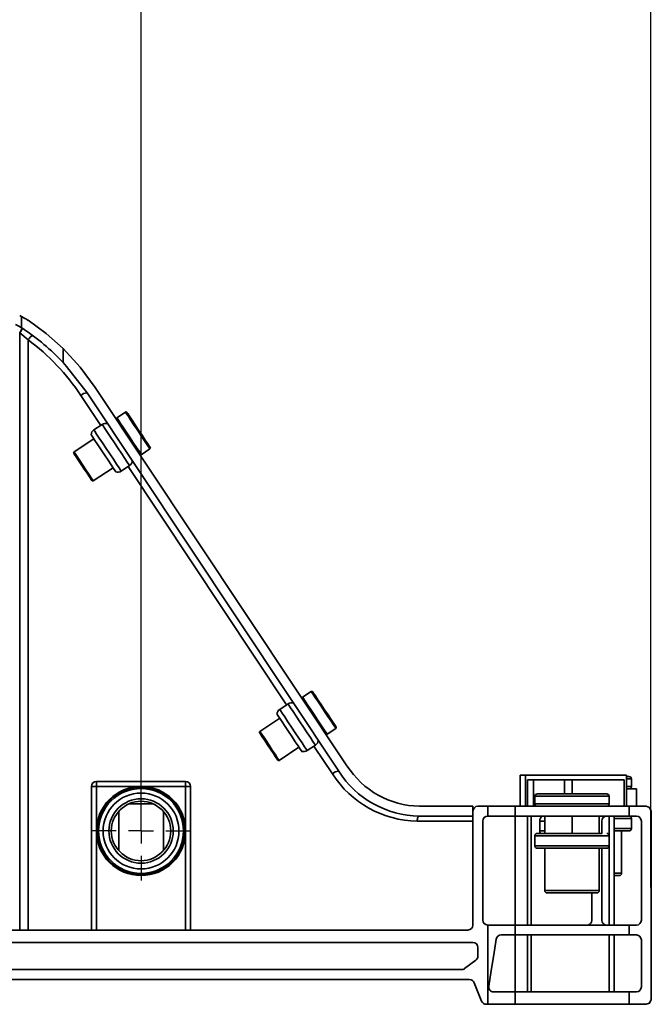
# Model space of a CAD drawing. Header units: millimetres. Extents: x 16386 to 23226, y -7201 to -2390.
# Tile 24 of 94: x 19817 to 19945, y -4142 to -3943. Entities that reach past the tile are written whole.
import ezdxf

# ---------------------------------------------------------------- set-up
doc = ezdxf.new("R2010")
doc.units = ezdxf.units.MM
doc.header["$PDMODE"] = 3
doc.header["$PDSIZE"] = 8
doc.linetypes.add('CENTERX2', pattern=[20.32, 12.7, -2.54, 2.54, -2.54])
doc.layers.get('Defpoints').update_dxf_attribs({"linetype": 'CONTINUOUS'})
doc.layers.add('7标注层', color=4, linetype='CONTINUOUS')
doc.layers.add('中心线层', color=1, linetype='CENTERX2')
doc.layers.add('轮廓实线层', color=7, linetype='CONTINUOUS', lineweight=35)
doc.styles.add('TH_GBDIM', font='romans.shx', dxfattribs={"width": 0.8, "bigfont": 'gbcbig.shx'})
doc.dimstyles.new('TH_GBDIM', dxfattribs={"dimtxt": 35, "dimasz": 15, "dimexe": 2, "dimexo": 0, "dimgap": 3, "dimtad": 1, "dimdec": 1, "dimzin": 0, "dimdsep": 46, "dimtxsty": 'TH_GBDIM', "dimcen": 2.5, "dimclrd": 130, "dimclre": 130, "dimclrt": 3, "dimadec": 1, "dimazin": 0, "dimtfac": 0.714286, "dimtdec": 1, "dimtmove": 0, "dimatfit": 3, "dimfxl": 1, "dimtzin": 0, "dimlwd": -1, "dimlwe": -1, "dimarcsym": 0})

# ---------------------------------------------------------------- blocks, each defined once
blk = doc.blocks.new('*D393')
at = {"layer": '7标注层', "color": 130, "ltscale": 5, "transparency": 16777216}
for p, q in [((19417.6, -4106.97), (19417.6, -3864.12)), ((19841.6, -4106.97), (19841.6, -3864.12)), ((19432.6, -3866.12), (19826.6, -3866.12))]:
    blk.add_line(p, q, dxfattribs=at)
for points in [[(19432.6, -3863.62), (19432.6, -3868.62), (19417.6, -3866.12)], [(19826.6, -3863.62), (19826.6, -3868.62), (19841.6, -3866.12)]]:
    blk.add_solid(points, dxfattribs=at)
at = {"layer": 'Defpoints', "color": 0, "ltscale": 5, "transparency": 16777216}
for p in [(19841.6, -3866.12), (19417.6, -4106.97), (19841.6, -4106.97)]:
    blk.add_point(p, dxfattribs=at)
at = {"layer": '7标注层', "color": 3, "ltscale": 5, "transparency": 16777216, "insert": (19629.6, -3845.62), "char_height": 35, "attachment_point": 5, "style": 'TH_GBDIM'}
blk.add_mtext('424.0±1', dxfattribs=at)
blk = doc.blocks.new('*D394')
at = {"layer": '7标注层', "color": 130, "ltscale": 5, "transparency": 16777216}
for p, q in [((19314.51, -4124.09), (19314.51, -3783.77)), ((19944.51, -4118.35), (19944.51, -3783.77)), ((19929.51, -3785.77), (19329.51, -3785.77))]:
    blk.add_line(p, q, dxfattribs=at)
for points in [[(19329.51, -3783.27), (19329.51, -3788.27), (19314.51, -3785.77)], [(19929.51, -3783.27), (19929.51, -3788.27), (19944.51, -3785.77)]]:
    blk.add_solid(points, dxfattribs=at)
at = {"layer": 'Defpoints', "color": 0, "ltscale": 5, "transparency": 16777216}
for p in [(19314.51, -3785.77), (19944.51, -4118.35), (19314.51, -4124.09)]:
    blk.add_point(p, dxfattribs=at)
at = {"layer": '7标注层', "color": 3, "ltscale": 5, "transparency": 16777216, "insert": (19629.51, -3754.18), "char_height": 35, "attachment_point": 5, "style": 'TH_GBDIM'}
blk.add_mtext('630.0{\\H0.7x;\\S+2^ -0.5;}', dxfattribs=at)
blk = doc.blocks.new('SW_CENTERMARKSYMBOL_59')
at = {"layer": '中心线层', "color": 0}
for p, q in [((0, 5), (0, 10)), ((0, 0), (0, 2.5)), ((-5, 0), (-10, 0)), ((0, 0), (-2.5, 0)), ((0, 0), (0, -2.5)), ((0, 0), (2.5, 0)), ((5, 0), (10, 0)), ((0, -5), (0, -10))]:
    blk.add_line(p, q, dxfattribs=at)

msp = doc.modelspace()

# ---------------------------------------------------------------- linework, layer by layer
at = {"layer": '轮廓实线层'}
for p, q in [((19817.44, -4003.08), (19817.1, -4002.91)), ((19817.44, -4005.37), (19817.44, -4003.08)), ((19817.71, -4005.54), (19817.44, -4005.37)), ((19817.15, -4006.38), (19817.1, -4006.34)), ((19817.1, -4126.97), (19817.1, -4006.34)), ((19818.79, -4007.8), (19817.15, -4006.38)), ((19818.79, -4126.97), (19818.79, -4007.8)), ((19825.89, -4009.55), (19825.89, -4012.4)), ((19883.17, -4093.8), (19832.37, -4017.39)), ((19833.45, -4025.07), (19829.45, -4019.05)), ((19830.71, -4018.5), (19881.5, -4094.9)), ((19838.45, -4022.37), (19836.7, -4023.54)), ((19836.77, -4023.64), (19836.7, -4023.54)), ((19833.74, -4024.87), (19832.08, -4025.98)), ((19832.07, -4027.78), (19828.08, -4030.44)), ((19841.65, -4030.99), (19843.4, -4029.83)), ((19831.95, -4036.27), (19835.95, -4033.61)), ((19837.61, -4034.31), (19839.28, -4033.2)), ((19870.97, -4081.51), (19838.99, -4033.39)), ((19875.97, -4078.82), (19874.22, -4079.98)), ((19871.27, -4081.31), (19869.6, -4082.42)), ((19869.6, -4084.22), (19865.6, -4086.88)), ((19879.18, -4087.43), (19880.93, -4086.27)), ((19869.48, -4092.71), (19873.47, -4090.05)), ((19875.14, -4090.75), (19876.8, -4089.64)), ((19880.25, -4095.46), (19876.51, -4089.84)), ((19832.6, -4097.97), (19832.6, -4096.97)), ((19832.6, -4096.97), (19850.6, -4096.97)), ((19850.6, -4097.97), (19850.6, -4096.97)), ((19918.1, -4101.97), (19918.1, -4095.67)), ((19918.1, -4095.67), (19919.21, -4095.67)), ((19919.21, -4095.67), (19919.21, -4101.97)), ((19939.6, -4095.67), (19919.21, -4095.67)), ((19919.6, -4101.97), (19919.6, -4096.67)), ((19919.6, -4096.67), (19920.8, -4096.67)), ((19920.8, -4096.67), (19920.8, -4101.97)), ((19920.8, -4096.67), (19927.1, -4096.67)), ((19927.1, -4096.67), (19928.6, -4096.67)), ((19927.1, -4099.47), (19927.1, -4096.67)), ((19928.6, -4096.67), (19939.1, -4096.67)), ((19928.6, -4099.47), (19928.6, -4096.67)), ((19939.1, -4101.97), (19939.1, -4096.67)), ((19939.6, -4101.97), (19939.6, -4095.67)), ((19939.6, -4095.97), (19940.1, -4095.97)), ((19940.6, -4096.47), (19939.6, -4096.47)), ((19940.6, -4097.97), (19940.6, -4096.47)), ((19831.6, -4126.97), (19831.6, -4097.97)), ((19832.6, -4097.97), (19831.6, -4097.97)), ((19832.6, -4097.97), (19832.6, -4106.97)), ((19841.6, -4097.97), (19832.6, -4097.97)), ((19850.6, -4097.97), (19841.6, -4097.97)), ((19850.6, -4106.97), (19850.6, -4097.97)), ((19851.6, -4097.97), (19850.6, -4097.97)), ((19851.6, -4097.97), (19851.6, -4126.97)), ((19921.6, -4099.47), (19934.67, -4099.47)), ((19934.67, -4099.47), (19935.6, -4099.47)), ((19939.6, -4097.97), (19940.6, -4097.97)), ((19939.6, -4098.47), (19941.6, -4098.47)), ((19941.6, -4101.97), (19941.6, -4098.47)), ((19844, -4101.47), (19839.21, -4101.47)), ((19921.1, -4099.97), (19921.1, -4101.47)), ((19935.1, -4099.97), (19921.1, -4099.97)), ((19921.1, -4101.47), (19935.1, -4101.47)), ((19936.1, -4099.97), (19935.1, -4099.97)), ((19935.1, -4101.47), (19936.1, -4101.47)), ((19936.1, -4101.47), (19936.1, -4099.97)), ((19837.1, -4103), (19837.1, -4110.94)), ((19846.1, -4103), (19846.1, -4110.94)), ((19908.6, -4101.97), (19897.78, -4101.97)), ((19908.6, -4103.97), (19908.6, -4101.97)), ((19908.6, -4101.97), (19908.6, -4101.97)), ((19908.6, -4101.97), (19908.6, -4102.47)), ((19908.6, -4102.97), (19908.6, -4102.47)), ((19908.6, -4102.47), (19908.6, -4102.47)), ((19908.6, -4125.97), (19908.6, -4102.97)), ((19909.6, -4101.97), (19911.58, -4101.97)), ((19911.58, -4101.97), (19911.58, -4103.97)), ((19917.12, -4101.97), (19911.58, -4101.97)), ((19917.12, -4103.97), (19917.12, -4101.97)), ((19917.12, -4101.97), (19940.15, -4101.97)), ((19940.15, -4101.97), (19940.15, -4103.97)), ((19943.6, -4101.97), (19940.15, -4101.97)), ((19944.6, -4140.97), (19944.6, -4102.97)), ((19908.6, -4104.97), (19897.36, -4104.97)), ((19897.78, -4103.97), (19908.6, -4103.97)), ((19908.6, -4103.97), (19908.6, -4104.97)), ((19908.6, -4104.97), (19908.6, -4126.07)), ((19908.6, -4104.97), (19908.6, -4104.97)), ((19908.6, -4105.47), (19908.6, -4105.47)), ((19910.6, -4124.97), (19910.6, -4104.97)), ((19911.58, -4103.97), (19911.6, -4103.97)), ((19911.6, -4103.97), (19917.12, -4103.97)), ((19917.1, -4103.97), (19917.1, -4125.97)), ((19917.12, -4103.97), (19940.15, -4103.97)), ((19919.6, -4125.97), (19919.6, -4103.97)), ((19920.35, -4103.97), (19920.35, -4125.97)), ((19922.1, -4104.97), (19922.1, -4106.97)), ((19922.1, -4104.97), (19923.1, -4104.97)), ((19923.1, -4103.97), (19923.1, -4107.47)), ((19928.6, -4103.97), (19928.6, -4107.47)), ((19934.1, -4103.97), (19934.1, -4107.47)), ((19934.6, -4104.97), (19934.6, -4107.47)), ((19936.1, -4107.97), (19936.1, -4103.97)), ((19937.1, -4125.97), (19937.1, -4103.97)), ((19940.6, -4104.47), (19937.1, -4104.47)), ((19940.15, -4103.97), (19941.6, -4103.97)), ((19940.6, -4106.47), (19940.6, -4104.47)), ((19942.6, -4104.97), (19942.6, -4124.97)), ((19832.6, -4106.97), (19832.6, -4126.97)), ((19850.6, -4126.97), (19850.6, -4106.97)), ((19922.1, -4106.97), (19923.1, -4106.97)), ((19940.6, -4106.47), (19937.1, -4106.47)), ((19937.1, -4106.97), (19940.09, -4106.97)), ((19938.6, -4115.47), (19938.6, -4106.97)), ((19921.1, -4107.97), (19921.1, -4109.97)), ((19935.1, -4107.97), (19921.1, -4107.97)), ((19934.67, -4107.47), (19921.62, -4107.47)), ((19936.1, -4107.97), (19935.1, -4107.97)), ((19936.1, -4109.97), (19936.1, -4107.97)), ((19936.1, -4109.97), (19921.1, -4109.97)), ((19935.58, -4110.47), (19921.62, -4110.47)), ((19923.1, -4110.47), (19923.1, -4118.97)), ((19934.1, -4118.97), (19934.1, -4110.47)), ((19934.6, -4110.47), (19934.6, -4124.97)), ((19936.1, -4125.97), (19936.1, -4109.97)), ((19938.6, -4115.47), (19937.1, -4115.47)), ((19938.1, -4115.97), (19937.1, -4115.97)), ((19934.1, -4118.97), (19923.1, -4118.97)), ((19933.58, -4119.47), (19923.61, -4119.47)), ((19932.6, -4124.97), (19932.6, -4119.47)), ((19629.6, -4126.97), (19907.6, -4126.97)), ((19908.6, -4125.97), (19908.6, -4125.97)), ((19911.58, -4125.97), (19911.58, -4141.97)), ((19911.6, -4125.97), (19911.58, -4125.97)), ((19917.12, -4125.97), (19911.6, -4125.97)), ((19917.12, -4127.97), (19917.12, -4125.97)), ((19940.15, -4125.97), (19917.12, -4125.97)), ((19940.15, -4125.97), (19940.15, -4127.97)), ((19941.6, -4125.97), (19940.15, -4125.97)), ((19914.29, -4127.97), (19917.12, -4127.97)), ((19917.1, -4127.97), (19917.1, -4139.47)), ((19917.12, -4127.97), (19940.15, -4127.97)), ((19919.6, -4139.47), (19919.6, -4127.97)), ((19920.35, -4127.97), (19920.35, -4139.47)), ((19936.1, -4139.47), (19936.1, -4127.97)), ((19937.1, -4139.47), (19937.1, -4127.97)), ((19940.15, -4127.97), (19941.6, -4127.97)), ((19942.6, -4128.97), (19942.6, -4138.47)), ((19629.6, -4129.47), (19908.6, -4129.47)), ((19909.6, -4130.47), (19909.6, -4132.23)), ((19909.2, -4133.04), (19906.87, -4134.77)), ((19906.27, -4134.97), (19629.6, -4134.97)), ((19907.93, -4136.97), (19717.02, -4136.97)), ((19910.35, -4141.34), (19908.86, -4137.6)), ((19917.12, -4139.47), (19912.78, -4139.47)), ((19917.12, -4141.97), (19917.12, -4139.47)), ((19940.15, -4139.47), (19917.12, -4139.47)), ((19940.15, -4139.47), (19940.15, -4141.97)), ((19941.6, -4139.47), (19940.15, -4139.47)), ((19911.58, -4141.97), (19911.28, -4141.97)), ((19911.58, -4141.97), (19917.12, -4141.97)), ((19917.12, -4141.97), (19940.15, -4141.97)), ((19940.15, -4141.97), (19943.6, -4141.97))]:
    msp.add_line(p, q, dxfattribs=at)
at = {"layer": '轮廓实线层', "flags": 128}
for points in [[(19818.79, -4003.86), (19822.48, -4006.52), (19825.89, -4009.55)], [(19816.23, -4004.71), (19816.93, -4005.07), (19817.44, -4005.37)], [(19817.1, -4006.34), (19817.21, -4006.18), (19817.31, -4006.02), (19817.4, -4005.87), (19817.49, -4005.74), (19817.55, -4005.64), (19817.6, -4005.56), (19817.63, -4005.51), (19817.64, -4005.5)], [(19818.79, -4007.8), (19818.92, -4007.61), (19819.06, -4007.43), (19819.21, -4007.27), (19819.36, -4007.14), (19819.5, -4007.04), (19819.63, -4006.98), (19819.73, -4006.97), (19819.81, -4006.99)], [(19832.37, -4017.39), (19829.34, -4013.3), (19825.89, -4009.55)], [(19825.89, -4012.4), (19826.57, -4013.15), (19830.71, -4018.5)], [(19841.65, -4030.99), (19841.65, -4030.99), (19841.52, -4030.78), (19841.19, -4030.3), (19840.71, -4029.56), (19840.09, -4028.65), (19839.41, -4027.61), (19838.71, -4026.56), (19838.04, -4025.55), (19837.46, -4024.69), (19837.03, -4024.03), (19836.77, -4023.64)], [(19841.51, -4026.98), (19840.8, -4025.92), (19840.11, -4024.88), (19839.49, -4023.94), (19838.98, -4023.17), (19838.62, -4022.64), (19838.46, -4022.39), (19838.45, -4022.37)], [(19838.72, -4022.43), (19838.73, -4022.44), (19838.9, -4022.69), (19839.26, -4023.24), (19839.78, -4024.02), (19840.42, -4024.98), (19841.12, -4026.04), (19841.82, -4027.08), (19842.45, -4028.03), (19842.96, -4028.8), (19843.31, -4029.32), (19843.45, -4029.54), (19843.46, -4029.55)], [(19833.74, -4024.87), (19833.76, -4024.89), (19833.93, -4025.16), (19834.3, -4025.71), (19834.83, -4026.51), (19835.49, -4027.5), (19836.22, -4028.6), (19836.98, -4029.74), (19837.7, -4030.82), (19838.33, -4031.77), (19838.82, -4032.51), (19839.15, -4033), (19839.28, -4033.2), (19839.28, -4033.2)], [(19831.52, -4026.95), (19831.59, -4027.05), (19831.85, -4027.45), (19832.29, -4028.11), (19832.87, -4028.98), (19833.54, -4029.98), (19834.25, -4031.05), (19834.94, -4032.09), (19835.55, -4033.01), (19836.04, -4033.75), (19836.37, -4034.24), (19836.5, -4034.44), (19836.5, -4034.44)], [(19832.08, -4025.98), (19832.09, -4026), (19832.27, -4026.27), (19832.64, -4026.82), (19833.17, -4027.62), (19833.83, -4028.61), (19834.56, -4029.71), (19835.31, -4030.84), (19836.03, -4031.92), (19836.66, -4032.87), (19837.16, -4033.62), (19837.48, -4034.11), (19837.61, -4034.3), (19837.61, -4034.31)], [(19843.4, -4029.83), (19843.36, -4029.76), (19843.13, -4029.41), (19842.72, -4028.8), (19842.16, -4027.96), (19841.51, -4026.98)], [(19828.02, -4030.72), (19828.03, -4030.72), (19828.17, -4030.94), (19828.49, -4031.42), (19828.96, -4032.13), (19829.53, -4032.98), (19830.13, -4033.89), (19830.7, -4034.75), (19831.18, -4035.47), (19831.51, -4035.97), (19831.67, -4036.2), (19831.68, -4036.21)], [(19828.08, -4030.44), (19828.1, -4030.47), (19828.3, -4030.77), (19828.69, -4031.36), (19829.22, -4032.15), (19829.83, -4033.08), (19830.47, -4034.04)], [(19830.47, -4034.04), (19831.06, -4034.92), (19831.53, -4035.63), (19831.84, -4036.1), (19831.95, -4036.27), (19831.95, -4036.27)], [(19880.93, -4086.27), (19880.92, -4086.26), (19880.77, -4086.04), (19880.44, -4085.54), (19879.95, -4084.8), (19879.33, -4083.87), (19878.64, -4082.83), (19877.94, -4081.78), (19877.27, -4080.78), (19876.71, -4079.93), (19876.28, -4079.28), (19876.03, -4078.91), (19875.97, -4078.82)], [(19876.25, -4078.87), (19876.26, -4078.89), (19876.43, -4079.14), (19876.79, -4079.69), (19877.31, -4080.48), (19877.95, -4081.44), (19878.65, -4082.49), (19879.35, -4083.54), (19879.98, -4084.49), (19880.49, -4085.25), (19880.83, -4085.77), (19880.98, -4085.99), (19880.98, -4085.99)], [(19871.27, -4081.31), (19871.27, -4081.32), (19871.42, -4081.55), (19871.77, -4082.07), (19872.28, -4082.84), (19872.92, -4083.81), (19873.65, -4084.9), (19874.4, -4086.03), (19875.13, -4087.13), (19875.78, -4088.1), (19876.29, -4088.87), (19876.64, -4089.4), (19876.8, -4089.63), (19876.8, -4089.64)], [(19879.18, -4087.43), (19879.12, -4087.35), (19878.88, -4086.99), (19878.46, -4086.36), (19877.9, -4085.51), (19877.24, -4084.52), (19876.54, -4083.46), (19875.85, -4082.43), (19875.23, -4081.49), (19874.73, -4080.74), (19874.38, -4080.22), (19874.23, -4079.99), (19874.22, -4079.98)], [(19869.04, -4083.39), (19869.05, -4083.4), (19869.21, -4083.64), (19869.55, -4084.15), (19870.06, -4084.91), (19870.68, -4085.85), (19871.37, -4086.9), (19872.08, -4087.96), (19872.74, -4088.96), (19873.31, -4089.81), (19873.73, -4090.44), (19873.97, -4090.81), (19874.03, -4090.89)], [(19869.6, -4082.42), (19869.61, -4082.43), (19869.76, -4082.66), (19870.1, -4083.18), (19870.62, -4083.95), (19871.26, -4084.92), (19871.98, -4086.01), (19872.74, -4087.14), (19873.46, -4088.23), (19874.11, -4089.2), (19874.63, -4089.98), (19874.97, -4090.5), (19875.13, -4090.74), (19875.14, -4090.75)], [(19865.55, -4087.16), (19865.56, -4087.18), (19865.73, -4087.44), (19866.08, -4087.96), (19866.57, -4088.7), (19867.14, -4089.56), (19867.75, -4090.47), (19868.31, -4091.31), (19868.77, -4092), (19869.07, -4092.47), (19869.2, -4092.65), (19869.2, -4092.65)], [(19865.6, -4086.88), (19865.64, -4086.94), (19865.87, -4087.29), (19866.29, -4087.91), (19866.83, -4088.73), (19867.46, -4089.67), (19868.09, -4090.62), (19868.66, -4091.49), (19869.11, -4092.17), (19869.4, -4092.59), (19869.48, -4092.71)], [(19944.6, -4102.97), (19944.6, -4102.96), (19944.27, -4102.22), (19943.6, -4101.97)], [(19897.36, -4104.97), (19897.37, -4104.77), (19897.39, -4104.58), (19897.43, -4104.41), (19897.48, -4104.26), (19897.55, -4104.14), (19897.62, -4104.04), (19897.7, -4103.99), (19897.78, -4103.97)], [(19911.79, -4138.31), (19912.29, -4135.13), (19912.8, -4131.96), (19913.3, -4128.81)], [(19943.6, -4141.97), (19944.27, -4141.72), (19944.6, -4140.97), (19944.6, -4140.97)]]:
    msp.add_lwpolyline(points, dxfattribs=at)
at = {"layer": '轮廓实线层'}
for radius in [9, 8.81, 8.57, 7.66, 6.5, 6]:
    msp.add_circle((19841.6, -4106.97), radius, dxfattribs=at)
for centre, radius, start, end in [((19810.3, -4017.02), 15.66, 57.1439, 62.8815), ((19838.95, -4020.21), 25.82, 145.3674, 147.6007), ((19793.71, -4042.44), 44.02, 43.0301, 56.9669), ((19792.27, -4043.59), 44.55, 33.4186, 53.4565), ((19830.69, -4020.17), 1.67, 89.4804, 138.1152), ((19836.81, -4023.7), 0.2, 123.6161, 213.6161), ((19838.56, -4022.54), 0.2, 33.6161, 123.6161), ((19834.43, -4025.91), 1.25, 70.486, 123.6161), ((19832.77, -4027.02), 1.25, 123.6161, 176.7462), ((19843.29, -4029.66), 0.2, 303.6161, 33.6161), ((19828.19, -4030.6), 0.2, 123.6161, 213.6161), ((19841.54, -4030.82), 0.2, 213.6161, 303.6161), ((19838.59, -4032.16), 1.25, 303.6161, 356.7462), ((19836.92, -4033.26), 1.25, 250.486, 303.6161), ((19831.84, -4036.1), 0.2, 213.6161, 303.6161), ((19876.08, -4078.98), 0.2, 33.6161, 123.6161), ((19871.96, -4082.35), 1.25, 70.486, 123.6161), ((19874.33, -4080.15), 0.2, 123.6161, 213.6161), ((19870.29, -4083.46), 1.25, 123.6161, 176.7462), ((19865.71, -4087.05), 0.2, 123.6161, 213.6161), ((19879.07, -4087.27), 0.2, 213.6161, 303.6161), ((19880.81, -4086.1), 0.2, 303.6161, 33.6161), ((19876.11, -4088.6), 1.25, 303.6161, 356.7462), ((19874.44, -4089.71), 1.25, 250.486, 303.6161), ((19869.37, -4092.54), 0.2, 213.6161, 303.6161), ((19881.49, -4096.57), 1.67, 89.4808, 138.1141), ((19897.66, -4084.27), 20.7, 212.7182, 269.1621), ((19898.06, -4084.32), 19.65, 212.5865, 269.2058), ((19898.08, -4084.28), 17.69, 212.5543, 269.0323), ((19832.6, -4097.97), 1, 90, 180), ((19850.6, -4097.97), 1, 0, 90), ((19940.1, -4096.47), 0.5, 0, 90), ((19921.6, -4099.97), 0.5, 90, 180), ((19935.6, -4099.97), 0.5, 0, 90), ((19940.1, -4097.97), 0.5, 270, 0), ((19921.6, -4101.47), 0.5, 180, 270), ((19935.6, -4101.47), 0.5, 270, 0), ((19909.6, -4102.97), 1, 90, 180), ((19911.6, -4104.97), 1, 91.5905, 180), ((19923.35, -4104.97), 1.25, 126.8699, 180), ((19935.6, -4104.97), 1, 90, 180), ((19940.1, -4104.47), 0.5, 0, 90), ((19941.6, -4104.97), 1, 0.0026, 89.9968), ((19923.35, -4106.97), 1.25, 180, 203.646), ((19940.1, -4106.47), 0.5, 270, 0), ((19921.6, -4107.97), 0.5, 90, 180), ((19935.6, -4107.97), 0.5, 0, 90), ((19921.6, -4109.97), 0.5, 180, 270), ((19935.6, -4109.97), 0.5, 270, 0), ((19938.1, -4115.47), 0.5, 270, 0), ((19923.6, -4118.97), 0.5, 180, 270), ((19933.6, -4118.97), 0.5, 270, 0), ((19911.6, -4124.97), 1, 180, 268.4095), ((19931.6, -4124.97), 1, 270, 0), ((19935.6, -4124.97), 1, 180, 270), ((19941.6, -4124.97), 1, 270.0004, 0.0003), ((19907.6, -4125.97), 1, 270, 0), ((19914.29, -4128.97), 1, 90.0021, 170.9579), ((19941.6, -4128.97), 1, 0.0026, 89.9966), ((19908.6, -4130.47), 1, 0, 90), ((19908.6, -4132.23), 1, 306.6499, 0), ((19906.27, -4133.97), 1, 270, 306.6499), ((19907.93, -4137.97), 1, 21.8014, 90), ((19912.78, -4138.47), 1, 170.953, 270.0046), ((19941.6, -4138.47), 1, 270.0006, 0.0002), ((19911.28, -4140.97), 1, 201.8014, 270)]:
    msp.add_arc(centre, radius, start, end, dxfattribs=at)

# ---------------------------------------------------------------- block references
at = {"layer": '中心线层', "color": 1}
msp.add_blockref('SW_CENTERMARKSYMBOL_59', (19841.6, -4106.97), dxfattribs=at)

# ---------------------------------------------------------------- dimensions: what is measured, and where the dimension line sits
at = {"layer": '7标注层', "ltscale": 5}
for base, p1, p2, text, picture, middle in [((19314.51, -3785.77), (19944.51, -4118.35), (19314.51, -4124.09), '<>{\\H0.7x;\\S+2^ -0.5;}', '*D394', (19629.51, -3754.18)), ((19841.6, -3866.12), (19417.6, -4106.97), (19841.6, -4106.97), '<>±1', '*D393', (19629.6, -3845.62))]:
    dim = msp.add_linear_dim(base=base, p1=p1, p2=p2, angle=180, text=text, dimstyle='TH_GBDIM', dxfattribs=at)
    dim.commit()
    dim.dimension.update_dxf_attribs({"geometry": picture, "text_midpoint": middle})

doc.saveas('drawing.dxf')
